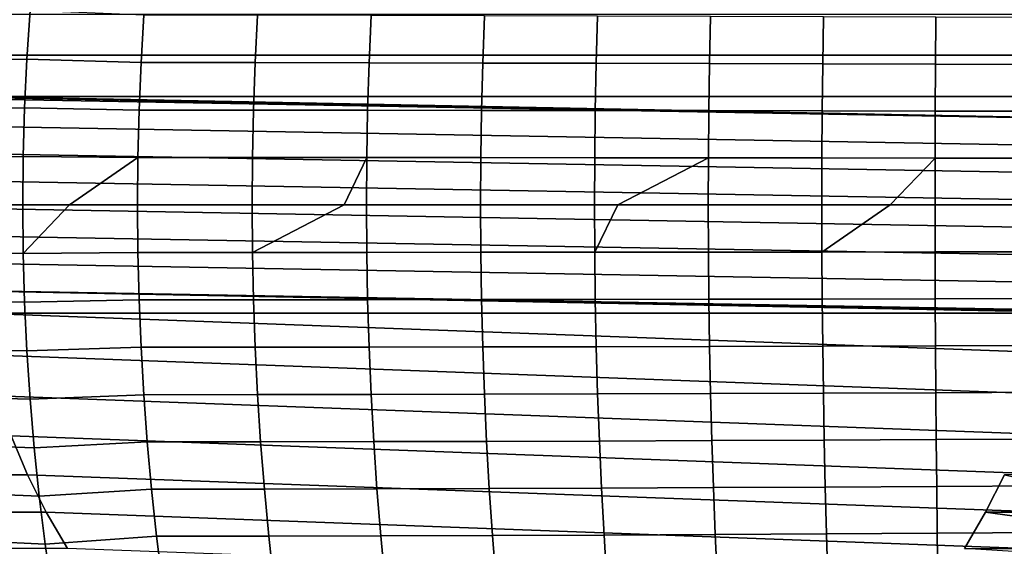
# Model space of a CAD drawing. Header units: metres. Extents: x -167 to 28, y -50 to 27.
# Tile 13 of 256: x -158.45 to -145.56, y -4.47 to 2.43. Entities that reach past the tile are written whole.
import ezdxf

# ---------------------------------------------------------------- set-up
doc = ezdxf.new("R2010")
doc.units = ezdxf.units.M
doc.layers.add('solid_12_065_011_XXX', color=7, linetype='CONTINUOUS')

msp = doc.modelspace()

# ---------------------------------------------------------------- linework, layer by layer
at = {"layer": 'solid_12_065_011_XXX'}
for points in [[(-159.858856, 1.88035, 127.990257), (-158.359039, 1.909716, 127.748215), (-158.316925, 2.545018, 127.730553), (-159.813614, 2.50579, 127.973732)], [(-144.365555, 2.49953, 100.107224), (-144.220184, 1.963678, 100.054306), (-158.892197, 1.963678, 105.394485), (-158.746826, 2.49953, 105.341576)], [(-158.316925, 2.545018, 127.730553), (-158.359039, 1.909716, 127.748215), (-156.865479, 1.86406, 127.495026), (-156.829712, 2.484369, 127.477745)], [(-156.865479, 1.86406, 127.495026), (-155.371643, 1.863608, 127.227882), (-155.340271, 2.483891, 127.210281), (-156.829712, 2.484369, 127.477745)], [(-155.371643, 1.863608, 127.227882), (-153.880264, 1.861131, 126.947929), (-153.853409, 2.48071, 126.930183), (-155.340271, 2.483891, 127.210281)], [(-153.880264, 1.861131, 126.947929), (-152.391403, 1.858635, 126.655144), (-152.369064, 2.477496, 126.63739), (-153.853409, 2.48071, 126.930183)], [(-152.391403, 1.858635, 126.655144), (-150.905197, 1.856119, 126.349548), (-150.88739, 2.474249, 126.331932), (-152.369064, 2.477496, 126.63739)], [(-150.905197, 1.856119, 126.349548), (-149.421768, 1.852456, 126.031212), (-149.408569, 2.469468, 126.013893), (-150.88739, 2.474249, 126.331932)], [(-149.421768, 1.852456, 126.031212), (-147.941238, 1.848259, 125.700142), (-147.932663, 2.463966, 125.683281), (-149.408569, 2.469468, 126.013893)], [(-147.941238, 1.848259, 125.700142), (-146.463745, 1.844056, 125.356354), (-146.459808, 2.458449, 125.340096), (-147.932663, 2.463966, 125.683281)], [(-146.463745, 1.844056, 125.356354), (-144.989395, 1.83985, 124.99987), (-144.990143, 2.452917, 124.984375), (-146.459808, 2.458449, 125.340096)], [(-144.220184, 1.963678, 100.054306), (-144.110031, 1.418447, 100.014214), (-159.002365, 1.418447, 105.434586), (-158.892197, 1.963678, 105.394485)], [(-159.891205, 1.253995, 128.002075), (-158.389145, 1.27354, 127.760849), (-158.359039, 1.909716, 127.748215), (-159.858856, 1.88035, 127.990257)], [(-158.359039, 1.909716, 127.748215), (-158.389145, 1.27354, 127.760849), (-156.891037, 1.243021, 127.507393), (-156.865479, 1.86406, 127.495026)], [(-156.891037, 1.243021, 127.507393), (-155.394058, 1.242674, 127.240486), (-155.371643, 1.863608, 127.227882), (-156.865479, 1.86406, 127.495026)], [(-155.394058, 1.242674, 127.240486), (-153.89949, 1.24098, 126.96064), (-153.880264, 1.861131, 126.947929), (-155.371643, 1.863608, 127.227882)], [(-153.89949, 1.24098, 126.96064), (-152.40741, 1.239277, 126.667854), (-152.391403, 1.858635, 126.655144), (-153.880264, 1.861131, 126.947929)], [(-152.40741, 1.239277, 126.667854), (-150.917953, 1.237565, 126.362167), (-150.905197, 1.856119, 126.349548), (-152.391403, 1.858635, 126.655144)], [(-150.917953, 1.237565, 126.362167), (-149.431244, 1.235094, 126.043617), (-149.421768, 1.852456, 126.031212), (-150.905197, 1.856119, 126.349548)], [(-149.431244, 1.235094, 126.043617), (-147.947433, 1.23227, 125.712219), (-147.941238, 1.848259, 125.700142), (-149.421768, 1.852456, 126.031212)], [(-147.947433, 1.23227, 125.712219), (-146.466599, 1.229448, 125.367989), (-146.463745, 1.844056, 125.356354), (-147.941238, 1.848259, 125.700142)], [(-146.466599, 1.229448, 125.367989), (-144.988907, 1.226628, 125.010963), (-144.989395, 1.83985, 124.99987), (-146.463745, 1.844056, 125.356354)], [(-141.477051, 0.717963, 99.055893), (-161.607147, 1.076161, 106.382645), (-161.567749, 1.432846, 106.368309), (-141.505249, 1.076161, 99.066154)], [(-159.669739, 1.418447, 105.67749), (-141.505249, 1.076161, 99.066154), (-161.567749, 1.432846, 106.368309)], [(-159.669739, 1.418447, 105.67749), (-159.002365, 1.418447, 105.434586), (-141.505249, 1.076161, 99.066154)], [(-144.110031, 1.418447, 100.014214), (-141.505249, 1.076161, 99.066154), (-159.002365, 1.418447, 105.434586)], [(-159.910599, 0.62709, 128.009186), (-158.407196, 0.636848, 127.76844), (-158.389145, 1.27354, 127.760849), (-159.891205, 1.253995, 128.002075)], [(-158.389145, 1.27354, 127.760849), (-158.407196, 0.636848, 127.76844), (-156.906372, 0.621564, 127.514832), (-156.891037, 1.243021, 127.507393)], [(-156.906372, 0.621564, 127.514832), (-155.407501, 0.621376, 127.248062), (-155.394058, 1.242674, 127.240486), (-156.891037, 1.243021, 127.507393)], [(-155.407501, 0.621376, 127.248062), (-153.911026, 0.620516, 126.968285), (-153.89949, 1.24098, 126.96064), (-155.394058, 1.242674, 127.240486)], [(-153.911026, 0.620516, 126.968285), (-152.417038, 0.619655, 126.675514), (-152.40741, 1.239277, 126.667854), (-153.89949, 1.24098, 126.96064)], [(-152.417038, 0.619655, 126.675514), (-150.925644, 0.618792, 126.369774), (-150.917953, 1.237565, 126.362167), (-152.40741, 1.239277, 126.667854)], [(-150.925644, 0.618792, 126.369774), (-149.436996, 0.617551, 126.051086), (-149.431244, 1.235094, 126.043617), (-150.917953, 1.237565, 126.362167)], [(-149.436996, 0.617551, 126.051086), (-147.951202, 0.616137, 125.71949), (-147.947433, 1.23227, 125.712219), (-149.431244, 1.235094, 126.043617)], [(-147.951202, 0.616137, 125.71949), (-146.468369, 0.614728, 125.374992), (-146.466599, 1.229448, 125.367989), (-147.947433, 1.23227, 125.712219)], [(-146.468369, 0.614728, 125.374992), (-144.988647, 0.613322, 125.017624), (-144.988907, 1.226628, 125.010963), (-146.466599, 1.229448, 125.367989)], [(-141.460129, 0.359155, 99.049736), (-161.63533, 0.717963, 106.392906), (-161.607147, 1.076161, 106.382645), (-141.477051, 0.717963, 99.055893)], [(-141.454498, 0, 99.047684), (-161.652252, 0.359155, 106.399063), (-161.63533, 0.717963, 106.392906), (-141.460129, 0.359155, 99.049736)], [(-159.910599, 0.62709, 128.009186), (-159.91713, 0, 128.011566), (-158.413193, 0, 127.770981), (-158.407196, 0.636848, 127.76844)], [(-158.407196, 0.636848, 127.76844), (-158.413193, 0, 127.770981), (-157.799789, 0, 127.668991), (-156.906372, 0.621564, 127.514832)], [(-156.906372, 0.621564, 127.514832), (-157.799789, 0, 127.668991), (-156.911484, 0, 127.517326)], [(-156.906372, 0.621564, 127.514832), (-156.911484, 0, 127.517326), (-155.412003, 0, 127.25061), (-155.407501, 0.621376, 127.248062)], [(-155.407501, 0.621376, 127.248062), (-155.412003, 0, 127.25061), (-154.204803, 0, 127.026085), (-153.911026, 0.620516, 126.968285)], [(-153.911026, 0.620516, 126.968285), (-154.204803, 0, 127.026085), (-153.914856, 0, 126.970848)], [(-153.911026, 0.620516, 126.968285), (-153.914856, 0, 126.970848), (-152.420242, 0, 126.678078), (-152.417038, 0.619655, 126.675514)], [(-152.417038, 0.619655, 126.675514), (-152.420242, 0, 126.678078), (-150.928253, 0, 126.37233), (-150.925644, 0.618792, 126.369774)], [(-150.925644, 0.618792, 126.369774), (-150.928253, 0, 126.37233), (-150.623749, 0, 126.308266), (-149.436996, 0.617551, 126.051086)], [(-149.436996, 0.617551, 126.051086), (-150.623749, 0, 126.308266), (-149.438904, 0, 126.053596)], [(-149.436996, 0.617551, 126.051086), (-149.438904, 0, 126.053596), (-147.952454, 0, 125.721924), (-147.951202, 0.616137, 125.71949)], [(-147.951202, 0.616137, 125.71949), (-147.952454, 0, 125.721924), (-147.058975, 0, 125.516014), (-146.468369, 0.614728, 125.374992)], [(-146.468369, 0.614728, 125.374992), (-147.058975, 0, 125.516014), (-146.468964, 0, 125.377335)], [(-146.468369, 0.614728, 125.374992), (-146.468964, 0, 125.377335), (-144.988449, 0, 125.019829), (-144.988647, 0.613322, 125.017624)], [(-141.460129, -0.359155, 99.049736), (-161.657883, 0, 106.401115), (-161.652252, 0.359155, 106.399063), (-141.454498, 0, 99.047684)], [(-141.477051, -0.717963, 99.055893), (-161.652252, -0.359155, 106.399063), (-161.657883, 0, 106.401115), (-141.460129, -0.359155, 99.049736)], [(-155.412003, 0, 127.25061), (-155.407501, -0.621376, 127.248062), (-154.204803, 0, 127.026085)], [(-154.204803, 0, 127.026085), (-155.407501, -0.621376, 127.248062), (-153.911026, -0.620516, 126.968285), (-153.914856, 0, 126.970848)], [(-153.914856, 0, 126.970848), (-153.911026, -0.620516, 126.968285), (-152.417038, -0.619655, 126.675514), (-152.420242, 0, 126.678078)], [(-152.420242, 0, 126.678078), (-152.417038, -0.619655, 126.675514), (-150.925644, -0.618792, 126.369774), (-150.928253, 0, 126.37233)], [(-150.928253, 0, 126.37233), (-150.925644, -0.618792, 126.369774), (-150.623749, 0, 126.308266)], [(-150.623749, 0, 126.308266), (-150.925644, -0.618792, 126.369774), (-149.436996, -0.617551, 126.051086), (-149.438904, 0, 126.053596)], [(-158.407196, -0.636848, 127.76844), (-158.413193, 0, 127.770981), (-159.91713, 0, 128.011566), (-159.910599, -0.62709, 128.009186)], [(-158.413193, 0, 127.770981), (-158.407196, -0.636848, 127.76844), (-157.799789, 0, 127.668991)], [(-157.799789, 0, 127.668991), (-158.407196, -0.636848, 127.76844), (-156.906372, -0.621564, 127.514832), (-156.911484, 0, 127.517326)], [(-156.911484, 0, 127.517326), (-156.906372, -0.621564, 127.514832), (-155.407501, -0.621376, 127.248062), (-155.412003, 0, 127.25061)], [(-149.438904, 0, 126.053596), (-149.436996, -0.617551, 126.051086), (-147.951202, -0.616137, 125.71949), (-147.952454, 0, 125.721924)], [(-147.952454, 0, 125.721924), (-147.951202, -0.616137, 125.71949), (-147.058975, 0, 125.516014)], [(-147.058975, 0, 125.516014), (-147.951202, -0.616137, 125.71949), (-146.468369, -0.614728, 125.374992), (-146.468964, 0, 125.377335)], [(-146.468964, 0, 125.377335), (-146.468369, -0.614728, 125.374992), (-144.988647, -0.613322, 125.017624), (-144.988449, 0, 125.019829)], [(-141.505249, -1.076161, 99.066154), (-161.63533, -0.717963, 106.392906), (-161.652252, -0.359155, 106.399063), (-141.477051, -0.717963, 99.055893)], [(-158.389145, -1.27354, 127.760849), (-158.407196, -0.636848, 127.76844), (-159.910599, -0.62709, 128.009186), (-159.891205, -1.253995, 128.002075)], [(-158.389145, -1.27354, 127.760849), (-156.891037, -1.243021, 127.507393), (-156.906372, -0.621564, 127.514832), (-158.407196, -0.636848, 127.76844)], [(-156.906372, -0.621564, 127.514832), (-156.891037, -1.243021, 127.507393), (-155.394058, -1.242674, 127.240486), (-155.407501, -0.621376, 127.248062)], [(-155.407501, -0.621376, 127.248062), (-155.394058, -1.242674, 127.240486), (-153.89949, -1.24098, 126.96064), (-153.911026, -0.620516, 126.968285)], [(-153.911026, -0.620516, 126.968285), (-153.89949, -1.24098, 126.96064), (-152.40741, -1.239277, 126.667854), (-152.417038, -0.619655, 126.675514)], [(-152.417038, -0.619655, 126.675514), (-152.40741, -1.239277, 126.667854), (-150.917953, -1.237565, 126.362167), (-150.925644, -0.618792, 126.369774)], [(-150.925644, -0.618792, 126.369774), (-150.917953, -1.237565, 126.362167), (-149.431244, -1.235094, 126.043617), (-149.436996, -0.617551, 126.051086)], [(-149.436996, -0.617551, 126.051086), (-149.431244, -1.235094, 126.043617), (-147.947433, -1.23227, 125.712219), (-147.951202, -0.616137, 125.71949)], [(-147.951202, -0.616137, 125.71949), (-147.947433, -1.23227, 125.712219), (-146.466599, -1.229448, 125.367989), (-146.468369, -0.614728, 125.374992)], [(-146.468369, -0.614728, 125.374992), (-146.466599, -1.229448, 125.367989), (-144.988907, -1.226628, 125.010963), (-144.988647, -0.613322, 125.017624)], [(-141.544632, -1.432846, 99.08049), (-161.607147, -1.076161, 106.382645), (-161.63533, -0.717963, 106.392906), (-141.505249, -1.076161, 99.066154)], [(-143.442642, -1.418447, 99.771309), (-161.607147, -1.076161, 106.382645), (-141.544632, -1.432846, 99.08049)], [(-143.442642, -1.418447, 99.771309), (-144.110031, -1.418447, 100.014214), (-161.607147, -1.076161, 106.382645)], [(-159.002365, -1.418447, 105.434586), (-161.607147, -1.076161, 106.382645), (-144.110031, -1.418447, 100.014214)], [(-158.359039, -1.909716, 127.748215), (-158.389145, -1.27354, 127.760849), (-159.891205, -1.253995, 128.002075), (-159.858856, -1.88035, 127.990257)], [(-158.359039, -1.909716, 127.748215), (-156.865479, -1.86406, 127.495026), (-156.891037, -1.243021, 127.507393), (-158.389145, -1.27354, 127.760849)], [(-156.891037, -1.243021, 127.507393), (-156.865479, -1.86406, 127.495026), (-155.371643, -1.863608, 127.227882), (-155.394058, -1.242674, 127.240486)], [(-155.394058, -1.242674, 127.240486), (-155.371643, -1.863608, 127.227882), (-153.880264, -1.861131, 126.947929), (-153.89949, -1.24098, 126.96064)], [(-153.89949, -1.24098, 126.96064), (-153.880264, -1.861131, 126.947929), (-152.391403, -1.858635, 126.655144), (-152.40741, -1.239277, 126.667854)], [(-152.40741, -1.239277, 126.667854), (-152.391403, -1.858635, 126.655144), (-150.905197, -1.856119, 126.349548), (-150.917953, -1.237565, 126.362167)], [(-150.917953, -1.237565, 126.362167), (-150.905197, -1.856119, 126.349548), (-149.421768, -1.852456, 126.031212), (-149.431244, -1.235094, 126.043617)], [(-149.431244, -1.235094, 126.043617), (-149.421768, -1.852456, 126.031212), (-147.941238, -1.848259, 125.700142), (-147.947433, -1.23227, 125.712219)], [(-147.947433, -1.23227, 125.712219), (-147.941238, -1.848259, 125.700142), (-146.463745, -1.844056, 125.356354), (-146.466599, -1.229448, 125.367989)], [(-146.466599, -1.229448, 125.367989), (-146.463745, -1.844056, 125.356354), (-144.989395, -1.83985, 124.99987), (-144.988907, -1.226628, 125.010963)], [(-159.002365, -1.418447, 105.434586), (-144.220184, -1.963678, 100.054306), (-144.365555, -2.49953, 100.107224), (-158.892197, -1.963678, 105.394485)], [(-159.002365, -1.418447, 105.434586), (-144.110031, -1.418447, 100.014214), (-144.220184, -1.963678, 100.054306)], [(-158.316925, -2.545018, 127.730553), (-158.359039, -1.909716, 127.748215), (-159.858856, -1.88035, 127.990257), (-159.813614, -2.50579, 127.973732)], [(-158.316925, -2.545018, 127.730553), (-156.829712, -2.484369, 127.477745), (-156.865479, -1.86406, 127.495026), (-158.359039, -1.909716, 127.748215)], [(-156.865479, -1.86406, 127.495026), (-156.829712, -2.484369, 127.477745), (-155.340271, -2.483891, 127.210281), (-155.371643, -1.863608, 127.227882)], [(-155.371643, -1.863608, 127.227882), (-155.340271, -2.483891, 127.210281), (-153.853409, -2.48071, 126.930183), (-153.880264, -1.861131, 126.947929)], [(-153.880264, -1.861131, 126.947929), (-153.853409, -2.48071, 126.930183), (-152.369064, -2.477496, 126.63739), (-152.391403, -1.858635, 126.655144)], [(-152.391403, -1.858635, 126.655144), (-152.369064, -2.477496, 126.63739), (-150.88739, -2.474249, 126.331932), (-150.905197, -1.856119, 126.349548)], [(-150.905197, -1.856119, 126.349548), (-150.88739, -2.474249, 126.331932), (-149.408569, -2.469468, 126.013893), (-149.421768, -1.852456, 126.031212)], [(-149.421768, -1.852456, 126.031212), (-149.408569, -2.469468, 126.013893), (-147.932663, -2.463966, 125.683281), (-147.941238, -1.848259, 125.700142)], [(-147.941238, -1.848259, 125.700142), (-147.932663, -2.463966, 125.683281), (-146.459808, -2.458449, 125.340096), (-146.463745, -1.844056, 125.356354)], [(-146.463745, -1.844056, 125.356354), (-146.459808, -2.458449, 125.340096), (-144.990143, -2.452917, 124.984375), (-144.989395, -1.83985, 124.99987)], [(-158.892197, -1.963678, 105.394485), (-144.365555, -2.49953, 100.107224), (-144.545441, -3.023368, 100.172699), (-158.746826, -2.49953, 105.341576)], [(-158.262848, -3.179085, 127.707901), (-158.316925, -2.545018, 127.730553), (-159.813614, -2.50579, 127.973732), (-159.755539, -3.12995, 127.95253)], [(-158.746826, -2.49953, 105.341576), (-144.545441, -3.023368, 100.172699), (-144.758972, -3.532653, 100.250412), (-158.56694, -3.023368, 105.2761)], [(-158.262848, -3.179085, 127.707901), (-156.783783, -3.103638, 127.455574), (-156.829712, -2.484369, 127.477745), (-158.316925, -2.545018, 127.730553)], [(-156.829712, -2.484369, 127.477745), (-156.783783, -3.103638, 127.455574), (-155.300018, -3.103237, 127.187706), (-155.340271, -2.483891, 127.210281)], [(-155.340271, -2.483891, 127.210281), (-155.300018, -3.103237, 127.187706), (-153.818939, -3.099457, 126.907417), (-153.853409, -2.48071, 126.930183)], [(-153.853409, -2.48071, 126.930183), (-153.818939, -3.099457, 126.907417), (-152.340408, -3.09563, 126.614616), (-152.369064, -2.477496, 126.63739)], [(-152.369064, -2.477496, 126.63739), (-152.340408, -3.09563, 126.614616), (-150.864594, -3.091756, 126.309334), (-150.88739, -2.474249, 126.331932)], [(-150.88739, -2.474249, 126.331932), (-150.864594, -3.091756, 126.309334), (-149.391663, -3.085959, 125.991684), (-149.408569, -2.469468, 126.013893)], [(-149.408569, -2.469468, 126.013893), (-149.391663, -3.085959, 125.991684), (-147.921707, -3.079253, 125.661652), (-147.932663, -2.463966, 125.683281)], [(-147.932663, -2.463966, 125.683281), (-147.921707, -3.079253, 125.661652), (-146.454803, -3.072521, 125.319237), (-146.459808, -2.458449, 125.340096)], [(-146.459808, -2.458449, 125.340096), (-146.454803, -3.072521, 125.319237), (-144.991135, -3.065762, 124.96447), (-144.990143, -2.452917, 124.984375)], [(-158.56694, -3.023368, 105.2761), (-158.353409, -3.532653, 105.198387), (-159.157181, -3.532597, 102.99012), (-159.370682, -3.023388, 103.067818)], [(-158.56694, -3.023368, 105.2761), (-144.758972, -3.532653, 100.250412), (-145.005142, -4.025027, 100.340012), (-158.353409, -3.532653, 105.198387)], [(-152.340408, -3.09563, 126.614616), (-152.305481, -3.712804, 126.586853), (-150.836792, -3.708435, 126.281776), (-150.864594, -3.091756, 126.309334)], [(-150.864594, -3.091756, 126.309334), (-150.836792, -3.708435, 126.281776), (-149.371078, -3.701756, 125.964584), (-149.391663, -3.085959, 125.991684)], [(-149.391663, -3.085959, 125.991684), (-149.371078, -3.701756, 125.964584), (-147.908371, -3.693982, 125.635262), (-147.921707, -3.079253, 125.661652)], [(-147.921707, -3.079253, 125.661652), (-147.908371, -3.693982, 125.635262), (-146.448746, -3.686168, 125.293777), (-146.454803, -3.072521, 125.319237)], [(-146.454803, -3.072521, 125.319237), (-146.448746, -3.686168, 125.293777), (-144.992371, -3.678316, 124.940178), (-144.991135, -3.065762, 124.96447)], [(-158.196884, -3.81156, 127.680283), (-158.262848, -3.179085, 127.707901), (-159.755539, -3.12995, 127.95253), (-159.684677, -3.752466, 127.926666)], [(-158.196884, -3.81156, 127.680283), (-156.727737, -3.721556, 127.428543), (-156.783783, -3.103638, 127.455574), (-158.262848, -3.179085, 127.707901)], [(-156.783783, -3.103638, 127.455574), (-156.727737, -3.721556, 127.428543), (-155.2509, -3.721359, 127.160179), (-155.300018, -3.103237, 127.187706)], [(-155.300018, -3.103237, 127.187706), (-155.2509, -3.721359, 127.160179), (-153.776886, -3.717112, 126.879662), (-153.818939, -3.099457, 126.907417)], [(-153.818939, -3.099457, 126.907417), (-153.776886, -3.717112, 126.879662), (-152.305481, -3.712804, 126.586853), (-152.340408, -3.09563, 126.614616)], [(-158.107254, -4.025027, 105.108788), (-158.911011, -4.025, 102.900513), (-159.157181, -3.532597, 102.99012), (-158.353409, -3.532653, 105.198387)], [(-158.353409, -3.532653, 105.198387), (-145.005142, -4.025027, 100.340012), (-145.282745, -4.498078, 100.441048), (-158.107254, -4.025027, 105.108788)], [(-145.562698, -3.532597, 98.042122), (-144.99472, -3.659192, 97.835396), (-145.205948, -4.106432, 97.912277), (-145.808868, -4.025, 98.131729)], [(-145.562698, -3.532597, 98.042122), (-145.808868, -4.025, 98.131729), (-145.005142, -4.025027, 100.340012), (-144.758972, -3.532653, 100.250412)], [(-158.119064, -4.442083, 127.647713), (-156.661636, -4.337811, 127.39666), (-156.727737, -3.721556, 127.428543), (-158.196884, -3.81156, 127.680283)], [(-156.727737, -3.721556, 127.428543), (-156.661636, -4.337811, 127.39666), (-155.192963, -4.337969, 127.127716), (-155.2509, -3.721359, 127.160179)], [(-155.2509, -3.721359, 127.160179), (-155.192963, -4.337969, 127.127716), (-153.727295, -4.333416, 126.846939), (-153.776886, -3.717112, 126.879662)], [(-153.776886, -3.717112, 126.879662), (-153.727295, -4.333416, 126.846939), (-152.264282, -4.328787, 126.554115), (-152.305481, -3.712804, 126.586853)], [(-152.305481, -3.712804, 126.586853), (-152.264282, -4.328787, 126.554115), (-150.804031, -4.324085, 126.249283), (-150.836792, -3.708435, 126.281776)], [(-150.836792, -3.708435, 126.281776), (-150.804031, -4.324085, 126.249283), (-149.346848, -4.31669, 125.932632), (-149.371078, -3.701756, 125.964584)], [(-149.371078, -3.701756, 125.964584), (-149.346848, -4.31669, 125.932632), (-147.892685, -4.308013, 125.604126), (-147.908371, -3.693982, 125.635262)], [(-147.908371, -3.693982, 125.635262), (-147.892685, -4.308013, 125.604126), (-146.441635, -4.299286, 125.263733), (-146.448746, -3.686168, 125.293777)], [(-146.448746, -3.686168, 125.293777), (-146.441635, -4.299286, 125.263733), (-144.993851, -4.290508, 124.911484), (-144.992371, -3.678316, 124.940178)], [(-158.119064, -4.442083, 127.647713), (-158.196884, -3.81156, 127.680283), (-159.684677, -3.752466, 127.926666), (-159.601105, -4.372972, 127.896172)], [(-158.107254, -4.025027, 105.108788), (-157.829636, -4.498078, 105.007744), (-158.633377, -4.498079, 102.799469), (-158.911011, -4.025, 102.900513)], [(-158.107254, -4.025027, 105.108788), (-145.282745, -4.498078, 100.441048), (-145.590439, -4.949493, 100.55304), (-157.829636, -4.498078, 105.007744)], [(-145.808868, -4.025, 98.131729), (-145.205948, -4.106432, 97.912277), (-145.441132, -4.539944, 97.997879), (-146.086502, -4.498079, 98.232773)], [(-145.808868, -4.025, 98.131729), (-146.086502, -4.498079, 98.232773), (-145.282745, -4.498078, 100.441048), (-145.005142, -4.025027, 100.340012)], [(-158.029449, -5.070295, 127.610214), (-158.119064, -4.442083, 127.647713), (-159.601105, -4.372972, 127.896172), (-159.504868, -4.991104, 127.861061)], [(-158.029449, -5.070295, 127.610214), (-156.58551, -4.952093, 127.35997), (-156.661636, -4.337811, 127.39666), (-158.119064, -4.442083, 127.647713)], [(-156.661636, -4.337811, 127.39666), (-156.58551, -4.952093, 127.35997), (-155.126236, -4.952783, 127.090355), (-155.192963, -4.337969, 127.127716)], [(-155.192963, -4.337969, 127.127716), (-155.126236, -4.952783, 127.090355), (-153.670197, -4.948107, 126.809273), (-153.727295, -4.333416, 126.846939)], [(-153.727295, -4.333416, 126.846939), (-153.670197, -4.948107, 126.809273), (-152.216858, -4.943347, 126.516426), (-152.264282, -4.328787, 126.554115)], [(-152.264282, -4.328787, 126.554115), (-152.216858, -4.943347, 126.516426), (-150.766342, -4.938504, 126.211868), (-150.804031, -4.324085, 126.249283)], [(-150.804031, -4.324085, 126.249283), (-150.766342, -4.938504, 126.211868), (-149.318954, -4.930589, 125.895836), (-149.346848, -4.31669, 125.932632)], [(-149.346848, -4.31669, 125.932632), (-149.318954, -4.930589, 125.895836), (-147.874649, -4.92121, 125.568268), (-147.892685, -4.308013, 125.604126)], [(-147.892685, -4.308013, 125.604126), (-147.874649, -4.92121, 125.568268), (-146.433472, -4.911771, 125.229118), (-146.441635, -4.299286, 125.263733)], [(-146.441635, -4.299286, 125.263733), (-146.433472, -4.911771, 125.229118), (-144.99559, -4.902271, 124.878418), (-144.993851, -4.290508, 124.911484)]]:
    msp.add_3dface(points, dxfattribs=at)

doc.saveas('drawing.dxf')
